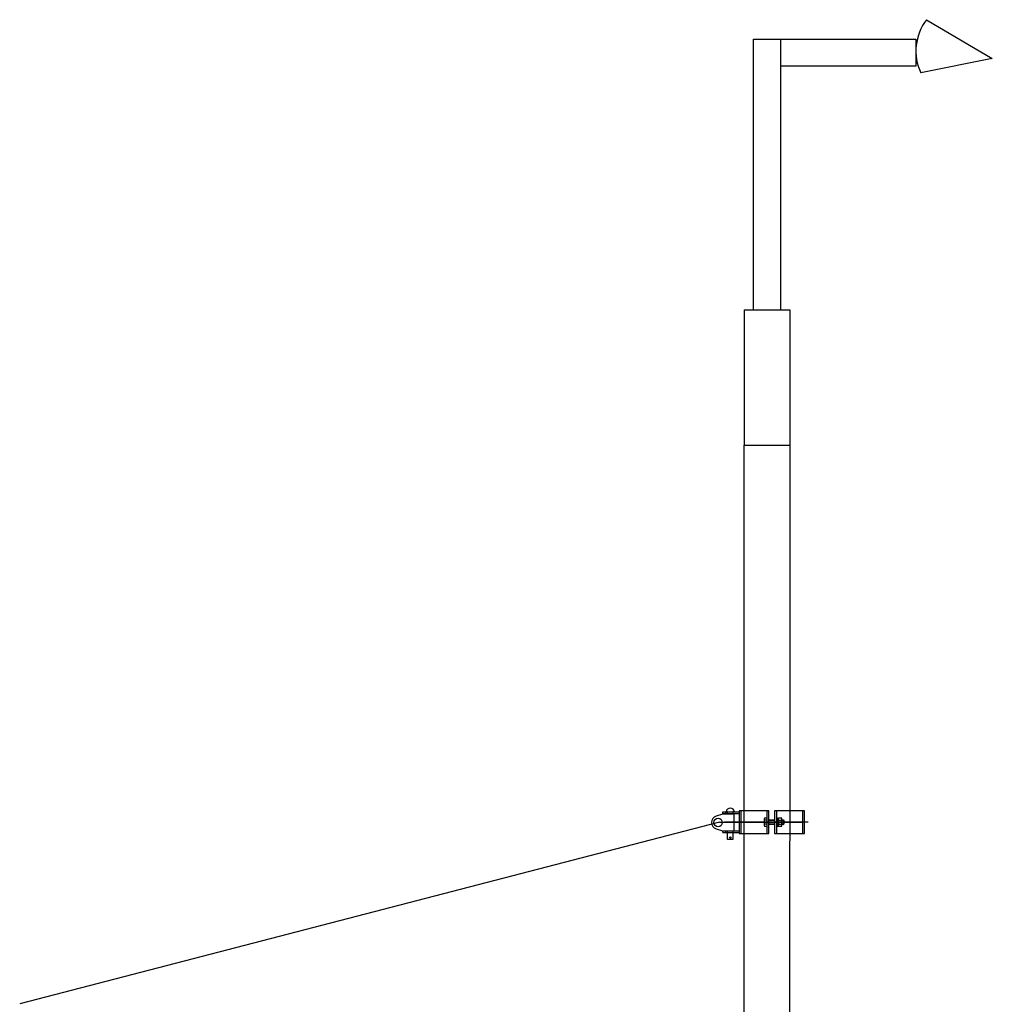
# Model space of a CAD drawing. Header units: millimetres. Extents: x 96940 to 101272, y 432237 to 434659.
# Tile 134 of 256: x 97685.82 to 97689.41, y 432618.23 to 432621.86. Entities that reach past the tile are written whole.
import ezdxf

# ---------------------------------------------------------------- set-up
doc = ezdxf.new("R2010")
doc.units = ezdxf.units.MM
for name, color, linetype in [('1', 7, 'Continuous'), ('Bovenleiding', 7, 'Continuous'), ('R_BN_T_N_Halte_Blindengeleidelijn', 9, 'Continuous'), ('R_C_LIJN25', 7, 'Continuous'), ('R_C_LIJN50', 3, 'Continuous')]:
    doc.layers.add(name, color=color, linetype=linetype)

msp = doc.modelspace()

# ---------------------------------------------------------------- linework, layer by layer
at = {"layer": '1', "color": 7}
msp.add_lwpolyline([(97689.16964, 432621.86307), (97689.41306, 432621.7195), (97689.14888, 432621.66652, -1.5127403)], format="xyb", dxfattribs=at)
for points in [[(97688.53097, 432620.79133), (97688.53097, 432621.79133), (97688.63097, 432621.79133), (97688.63097, 432620.79133)], [(97688.63097, 432621.79133), (97689.13097, 432621.79133), (97689.13097, 432621.69133), (97688.63097, 432621.69133)]]:
    msp.add_lwpolyline(points, dxfattribs=at)
msp.add_arc((97689.32276, 432621.74753), 0.19182, 142.96323, 204.98108, dxfattribs=at)
at = {"layer": 'Bovenleiding'}
for p, q in [((97688.41676, 432618.92757), (97688.39296, 432618.92058)), ((97688.41779, 432618.92994), (97688.41779, 432618.93665)), ((97688.41779, 432618.93665), (97688.47764, 432618.93665)), ((97688.41779, 432618.92994), (97688.47764, 432618.92994)), ((97688.45977, 432618.92777), (97688.41821, 432618.92777)), ((97688.42914, 432618.92994), (97688.42914, 432618.93665)), ((97688.43534, 432618.93665), (97688.42966, 432618.93665)), ((97688.43482, 432618.92994), (97688.43482, 432618.93665)), ((97688.43534, 432618.93665), (97688.45494, 432618.93665)), ((97688.43534, 432618.92777), (97688.43534, 432618.92994)), ((97688.46062, 432618.93665), (97688.45494, 432618.93665)), ((97688.45494, 432618.92994), (97688.45494, 432618.92777)), ((97688.45546, 432618.92994), (97688.45546, 432618.93665)), ((97688.45977, 432618.86586), (97688.45977, 432618.92777)), ((97688.48486, 432618.93974), (97688.47764, 432618.93974)), ((97688.47764, 432618.93974), (97688.47764, 432618.85616)), ((97688.58082, 432618.93974), (97688.48486, 432618.93974)), ((97688.48486, 432618.85616), (97688.48486, 432618.93974)), ((97688.57156, 432618.91219), (97688.5705, 432618.91036)), ((97688.5705, 432618.91036), (97688.5705, 432618.88554)), ((97688.58082, 432618.91219), (97688.57156, 432618.91219)), ((97688.58805, 432618.93974), (97688.58082, 432618.93974)), ((97688.58082, 432618.85616), (97688.58082, 432618.93974)), ((97688.58082, 432618.90683), (97688.58082, 432618.91219)), ((97688.58805, 432618.85616), (97688.58805, 432618.93974)), ((97688.6159, 432618.93974), (97688.60868, 432618.93974)), ((97688.60868, 432618.93974), (97688.60868, 432618.85616)), ((97688.71186, 432618.93974), (97688.6159, 432618.93974)), ((97688.6159, 432618.93974), (97688.6159, 432618.85616)), ((97688.6159, 432618.91343), (97688.6159, 432618.90672)), ((97688.61838, 432618.91343), (97688.6159, 432618.91343)), ((97688.61838, 432618.88247), (97688.61838, 432618.91343)), ((97688.619, 432618.91281), (97688.61838, 432618.91343)), ((97688.619, 432618.91209), (97688.619, 432618.91281)), ((97688.62261, 432618.91209), (97688.619, 432618.91209)), ((97688.619, 432618.91209), (97688.619, 432618.90631)), ((97688.62367, 432618.91219), (97688.62261, 432618.91036)), ((97688.62261, 432618.91036), (97688.62261, 432618.91209)), ((97688.62261, 432618.91036), (97688.62261, 432618.88554)), ((97688.62261, 432618.91036), (97688.62261, 432618.90004)), ((97688.63497, 432618.91219), (97688.62367, 432618.91219)), ((97688.63603, 432618.91036), (97688.63497, 432618.91219)), ((97688.63603, 432618.88554), (97688.63603, 432618.91036)), ((97688.71909, 432618.93974), (97688.71186, 432618.93974)), ((97688.71186, 432618.93974), (97688.71186, 432618.85616)), ((97688.71909, 432618.85616), (97688.71909, 432618.93974)), ((97688.39296, 432618.87306), (97688.41676, 432618.86607)), ((97688.5705, 432618.88554), (97688.57156, 432618.88371)), ((97688.58082, 432618.9051), (97688.57156, 432618.9051)), ((97688.58082, 432618.8908), (97688.57156, 432618.8908)), ((97688.57156, 432618.88371), (97688.58082, 432618.88371)), ((97688.58082, 432618.9051), (97688.58082, 432618.90683)), ((97688.58082, 432618.8908), (97688.58082, 432618.9051)), ((97688.58082, 432618.88908), (97688.58082, 432618.8908)), ((97688.58082, 432618.88371), (97688.58082, 432618.88908)), ((97688.58805, 432618.90621), (97688.60868, 432618.90621)), ((97688.58805, 432618.90492), (97688.60868, 432618.90492)), ((97688.60868, 432618.89099), (97688.58805, 432618.89099)), ((97688.60868, 432618.8897), (97688.58805, 432618.8897)), ((97688.6159, 432618.90672), (97688.6159, 432618.88918)), ((97688.6159, 432618.88918), (97688.6159, 432618.88247)), ((97688.6159, 432618.88918), (97688.6159, 432618.87577)), ((97688.6159, 432618.88247), (97688.61838, 432618.88247)), ((97688.61838, 432618.88247), (97688.619, 432618.88309)), ((97688.619, 432618.89795), (97688.619, 432618.90631)), ((97688.619, 432618.89795), (97688.62261, 432618.90004)), ((97688.619, 432618.89587), (97688.619, 432618.89795)), ((97688.62261, 432618.89795), (97688.619, 432618.89587)), ((97688.619, 432618.88959), (97688.619, 432618.89587)), ((97688.619, 432618.88959), (97688.619, 432618.88382)), ((97688.619, 432618.88382), (97688.62261, 432618.88382)), ((97688.619, 432618.88309), (97688.619, 432618.88382)), ((97688.62261, 432618.89795), (97688.62261, 432618.90004)), ((97688.62261, 432618.88554), (97688.62261, 432618.89795)), ((97688.62261, 432618.88554), (97688.62367, 432618.88371)), ((97688.62261, 432618.88382), (97688.62261, 432618.88554)), ((97688.62367, 432618.9051), (97688.63497, 432618.9051)), ((97688.62367, 432618.8908), (97688.63497, 432618.8908)), ((97688.62367, 432618.88371), (97688.63497, 432618.88371)), ((97688.63497, 432618.88371), (97688.63603, 432618.88554)), ((97688.63603, 432618.90621), (97688.6405, 432618.90621)), ((97688.63603, 432618.90492), (97688.64273, 432618.90492)), ((97688.64273, 432618.89099), (97688.63603, 432618.89099)), ((97688.6405, 432618.8897), (97688.63603, 432618.8897)), ((97688.6405, 432618.90621), (97688.6405, 432618.8897)), ((97688.6405, 432618.90621), (97688.64273, 432618.90492)), ((97688.6405, 432618.8897), (97688.64273, 432618.89099)), ((97688.64273, 432618.90492), (97688.64273, 432618.89099)), ((97688.41779, 432618.85926), (97688.41779, 432618.86597)), ((97688.41779, 432618.86597), (97688.47764, 432618.86597)), ((97688.41779, 432618.85926), (97688.47764, 432618.85926)), ((97688.41821, 432618.86586), (97688.45977, 432618.86586)), ((97688.42914, 432618.85926), (97688.42914, 432618.86597)), ((97688.43482, 432618.85926), (97688.43482, 432618.86597)), ((97688.43534, 432618.83346), (97688.43534, 432618.85926)), ((97688.45494, 432618.85926), (97688.45494, 432618.83346)), ((97688.45546, 432618.85926), (97688.45546, 432618.86597)), ((97688.47764, 432618.85616), (97688.48486, 432618.85616)), ((97688.48486, 432618.85616), (97688.58082, 432618.85616)), ((97688.58082, 432618.85616), (97688.58805, 432618.85616)), ((97688.60868, 432618.85616), (97688.6159, 432618.85616)), ((97688.6159, 432618.85616), (97688.71186, 432618.85616)), ((97688.71186, 432618.85616), (97688.71909, 432618.85616)), ((97688.45494, 432618.83346), (97688.43534, 432618.83346))]:
    msp.add_line(p, q, dxfattribs=at)
for centre, radius in [((97688.39993, 432618.89682), 0.01548), ((97688.44514, 432618.8412), 0.00258)]:
    msp.add_circle(centre, radius, dxfattribs=at)
for centre, radius, start, end in [((97688.44514, 432618.93442), 0.01564, 8.17123, 171.82877), ((97688.39993, 432618.89682), 0.02476, 106.35284, 253.64716), ((97688.41821, 432618.92261), 0.00516, 90, 106.35284), ((97688.57699, 432618.90865), 0.00649, 146.8777, 213.1223), ((97688.6291, 432618.90865), 0.00649, 146.8777, 213.1223), ((97688.62954, 432618.90865), 0.00649, 326.8777, 33.1223), ((97688.59527, 432618.89795), 0.02476, 163.22135, 196.77865), ((97688.57699, 432618.88726), 0.00649, 146.8777, 213.1223), ((97688.64738, 432618.89795), 0.02476, 163.22135, 196.77865), ((97688.6291, 432618.88726), 0.00649, 146.8777, 213.1223), ((97688.61126, 432618.89795), 0.02476, 343.22135, 16.77865), ((97688.62954, 432618.88726), 0.00649, 326.8777, 33.1223), ((97688.41821, 432618.87102), 0.00516, 253.64716, 270)]:
    msp.add_arc(centre, radius, start, end, dxfattribs=at)
at = {"layer": 'R_BN_T_N_Halte_Blindengeleidelijn', "color": 7, "linetype": 'Continuous', "ltscale": 0.05}
msp.add_line((97688.40544, 432618.89795), (97685.82006, 432618.22669), dxfattribs=at)
at = {"layer": 'R_C_LIJN25'}
for p, q in [((97688.40544, 432618.89795), (97688.71384, 432618.89795)), ((97688.73247, 432618.89795), (97688.42407, 432618.89795))]:
    msp.add_line(p, q, dxfattribs=at)
at = {"layer": 'R_C_LIJN50', "color": 7}
for p, q in [((97688.49697, 432620.79133), (97688.66497, 432620.79133)), ((97688.49697, 432620.79133), (97688.49697, 432620.29133)), ((97688.66497, 432620.79133), (97688.66497, 432620.29133)), ((97688.49624, 432617.99131), (97688.49697, 432620.29133)), ((97688.49697, 432620.29133), (97688.66497, 432620.29133)), ((97688.66497, 432620.29133), (97688.66475, 432619.5148)), ((97688.66473, 432619.5148), (97688.66424, 432617.99131))]:
    msp.add_line(p, q, dxfattribs=at)

doc.saveas('drawing.dxf')
